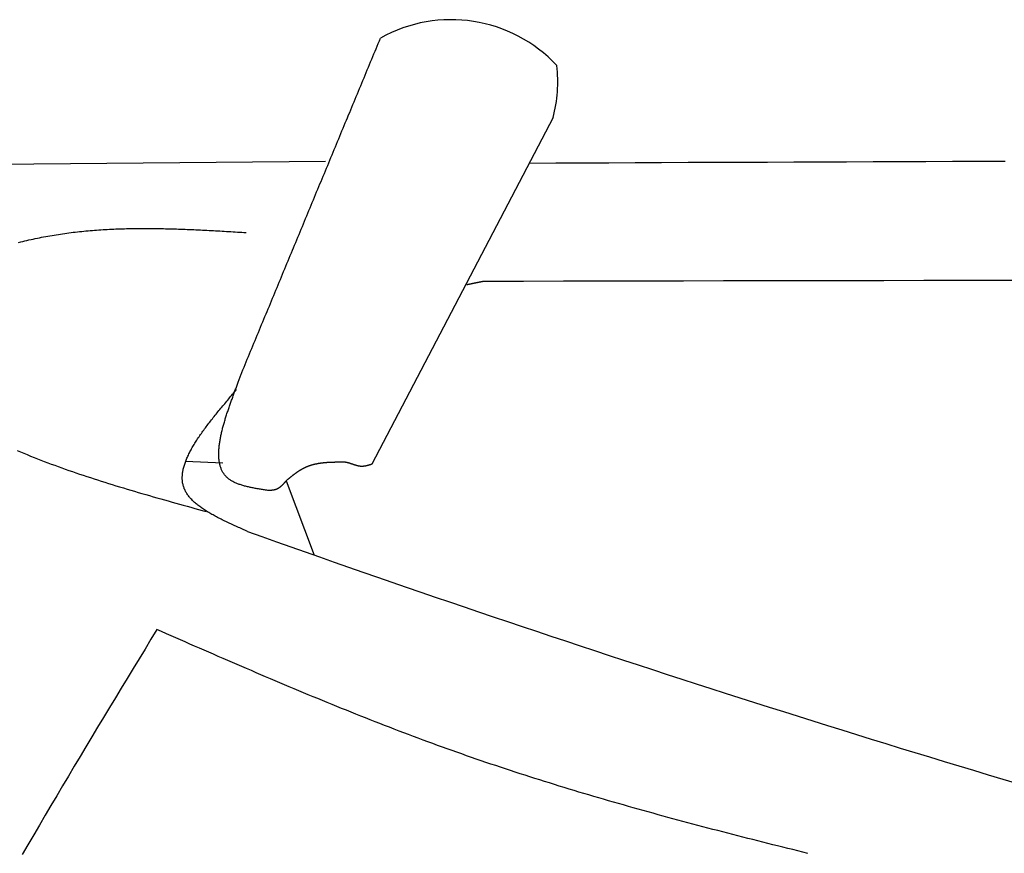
# Model space of a CAD drawing. Extents: x 715 to 7297, y 267 to 3409.
# Tile 17 of 67: x 2523 to 2921, y 2424 to 2760. Entities that reach past the tile are written whole.
import ezdxf

# ---------------------------------------------------------------- set-up
doc = ezdxf.new("R2010")
doc.units = 0
doc.layers.add('CAR', color=10, linetype='CONTINUOUS')

msp = doc.modelspace()

# ---------------------------------------------------------------- linework, layer by layer
at = {"layer": 'CAR'}
for p, q in [((2738.694, 2720.776), (2665.535, 2580.8)), ((2646.745, 2703.049), (2438.519, 2701.078)), ((2605.335, 2581.215), (2590.314, 2581.919)), ((2630.842, 2574.056), (2642.255, 2544.103))]:
    msp.add_line(p, q, dxfattribs=at)
for points in [[(2612.55, 2616.81, 0), (2612.99, 2617.88, 0), (2613.44, 2618.95, 0), (2613.88, 2620.02, 0), (2614.32, 2621.09, 0), (2614.77, 2622.16, 0), (2615.21, 2623.24, 0), (2615.66, 2624.31, 0), (2616.1, 2625.38, 0), (2616.55, 2626.45, 0), (2616.99, 2627.52, 0), (2617.43, 2628.59, 0), (2617.88, 2629.66, 0), (2618.32, 2630.74, 0), (2618.77, 2631.81, 0), (2619.21, 2632.88, 0), (2619.66, 2633.95, 0), (2620.1, 2635.02, 0), (2620.54, 2636.09, 0), (2620.99, 2637.16, 0), (2621.43, 2638.23, 0), (2621.88, 2639.31, 0), (2622.32, 2640.38, 0), (2622.77, 2641.45, 0), (2623.21, 2642.52, 0), (2623.65, 2643.59, 0), (2624.1, 2644.66, 0), (2624.54, 2645.73, 0), (2624.99, 2646.8, 0), (2625.43, 2647.88, 0), (2625.88, 2648.95, 0), (2626.32, 2650.02, 0), (2626.76, 2651.09, 0), (2627.21, 2652.16, 0), (2627.65, 2653.23, 0), (2628.1, 2654.3, 0), (2628.54, 2655.37, 0), (2628.99, 2656.45, 0), (2629.43, 2657.52, 0), (2629.87, 2658.59, 0), (2630.32, 2659.66, 0), (2630.76, 2660.73, 0), (2631.21, 2661.8, 0), (2631.65, 2662.87, 0), (2632.1, 2663.95, 0), (2632.54, 2665.02, 0), (2632.98, 2666.09, 0), (2633.43, 2667.16, 0), (2633.87, 2668.23, 0), (2634.32, 2669.3, 0), (2634.76, 2670.37, 0), (2635.21, 2671.44, 0), (2635.65, 2672.52, 0), (2636.09, 2673.59, 0), (2636.54, 2674.66, 0), (2636.98, 2675.73, 0), (2637.43, 2676.8, 0), (2637.87, 2677.87, 0), (2638.32, 2678.94, 0), (2638.76, 2680.01, 0), (2639.2, 2681.09, 0), (2639.65, 2682.16, 0), (2640.09, 2683.23, 0), (2640.54, 2684.3, 0), (2640.98, 2685.37, 0), (2641.43, 2686.44, 0), (2641.87, 2687.51, 0), (2642.31, 2688.59, 0), (2642.76, 2689.66, 0), (2643.2, 2690.73, 0), (2643.65, 2691.8, 0), (2644.09, 2692.87, 0), (2644.54, 2693.94, 0), (2644.98, 2695.01, 0), (2645.42, 2696.08, 0), (2645.87, 2697.16, 0), (2646.31, 2698.23, 0), (2646.76, 2699.3, 0), (2647.2, 2700.37, 0), (2647.65, 2701.44, 0), (2648.09, 2702.51, 0), (2648.53, 2703.58, 0), (2648.98, 2704.65, 0), (2649.42, 2705.73, 0), (2649.87, 2706.8, 0), (2650.31, 2707.87, 0), (2650.76, 2708.94, 0), (2651.2, 2710.01, 0), (2651.64, 2711.08, 0), (2652.09, 2712.15, 0), (2652.53, 2713.23, 0), (2652.98, 2714.3, 0), (2653.42, 2715.37, 0), (2653.87, 2716.44, 0), (2654.31, 2717.51, 0), (2654.75, 2718.58, 0), (2655.2, 2719.65, 0), (2655.64, 2720.72, 0), (2656.09, 2721.8, 0), (2656.53, 2722.87, 0), (2656.98, 2723.94, 0), (2657.42, 2725.01, 0), (2657.86, 2726.08, 0), (2658.31, 2727.15, 0), (2658.75, 2728.22, 0), (2659.2, 2729.29, 0), (2659.64, 2730.37, 0), (2660.09, 2731.44, 0), (2660.53, 2732.51, 0), (2660.97, 2733.58, 0), (2661.42, 2734.65, 0), (2661.86, 2735.72, 0), (2662.31, 2736.79, 0), (2662.75, 2737.87, 0), (2663.2, 2738.94, 0), (2663.64, 2740.01, 0), (2664.09, 2741.08, 0), (2664.53, 2742.15, 0), (2664.97, 2743.22, 0), (2665.42, 2744.29, 0), (2665.86, 2745.36, 0), (2666.31, 2746.44, 0), (2666.75, 2747.51, 0), (2667.2, 2748.58, 0), (2667.64, 2749.65, 0), (2668.08, 2750.72, 0), (2668.53, 2751.79, 0), (2668.97, 2752.86, 0)], [(2729.1, 2702.41, 0), (2739.77, 2702.46, 0), (2750.44, 2702.51, 0), (2761.1, 2702.55, 0), (2771.77, 2702.6, 0), (2782.44, 2702.64, 0), (2793.11, 2702.69, 0), (2803.78, 2702.73, 0), (2814.45, 2702.78, 0), (2825.12, 2702.82, 0), (2835.79, 2702.87, 0), (2846.46, 2702.91, 0), (2857.13, 2702.95, 0), (2867.8, 2703, 0), (2878.47, 2703.04, 0), (2889.14, 2703.08, 0), (2899.81, 2703.12, 0), (2910.48, 2703.17, 0), (2921.15, 2703.21, 0)], [(2522.88, 2670.33, 0), (2523.72, 2670.54, 0), (2524.56, 2670.74, 0), (2525.4, 2670.94, 0), (2526.24, 2671.14, 0), (2527.08, 2671.33, 0), (2527.93, 2671.52, 0), (2528.77, 2671.71, 0), (2529.61, 2671.89, 0), (2530.46, 2672.07, 0), (2531.3, 2672.24, 0), (2532.15, 2672.41, 0), (2533, 2672.57, 0), (2533.84, 2672.73, 0), (2534.69, 2672.89, 0), (2535.54, 2673.04, 0), (2536.39, 2673.19, 0), (2537.24, 2673.33, 0), (2538.09, 2673.47, 0), (2538.94, 2673.61, 0), (2539.8, 2673.74, 0), (2540.65, 2673.86, 0), (2541.5, 2673.98, 0), (2542.36, 2674.1, 0), (2543.21, 2674.21, 0), (2544.07, 2674.32, 0), (2544.92, 2674.43, 0), (2545.78, 2674.53, 0), (2546.64, 2674.63, 0), (2547.49, 2674.72, 0), (2548.35, 2674.81, 0), (2549.21, 2674.9, 0), (2550.07, 2674.98, 0), (2550.93, 2675.06, 0), (2551.79, 2675.14, 0), (2552.65, 2675.21, 0), (2553.52, 2675.28, 0), (2554.38, 2675.34, 0), (2555.24, 2675.4, 0), (2556.1, 2675.46, 0), (2556.97, 2675.51, 0), (2557.83, 2675.57, 0), (2558.7, 2675.62, 0), (2559.56, 2675.66, 0), (2560.43, 2675.7, 0), (2561.3, 2675.74, 0), (2562.16, 2675.78, 0), (2563.03, 2675.81, 0), (2563.9, 2675.84, 0), (2564.77, 2675.87, 0), (2565.63, 2675.89, 0), (2566.5, 2675.92, 0), (2567.37, 2675.94, 0), (2568.24, 2675.95, 0), (2569.11, 2675.97, 0), (2569.98, 2675.98, 0), (2570.85, 2675.99, 0), (2571.73, 2675.99, 0), (2572.6, 2676, 0), (2573.47, 2676, 0), (2574.34, 2676, 0), (2575.22, 2676, 0), (2576.09, 2675.99, 0), (2576.96, 2675.98, 0), (2577.84, 2675.97, 0), (2578.71, 2675.96, 0), (2579.59, 2675.95, 0), (2580.46, 2675.93, 0), (2581.34, 2675.92, 0), (2582.21, 2675.9, 0), (2583.09, 2675.88, 0), (2583.96, 2675.85, 0), (2584.84, 2675.83, 0), (2585.72, 2675.8, 0), (2586.59, 2675.78, 0), (2587.47, 2675.75, 0), (2588.35, 2675.72, 0), (2589.22, 2675.68, 0), (2590.1, 2675.65, 0), (2590.98, 2675.62, 0), (2591.86, 2675.58, 0), (2592.74, 2675.54, 0), (2593.62, 2675.5, 0), (2594.49, 2675.46, 0), (2595.37, 2675.42, 0), (2596.25, 2675.38, 0), (2597.13, 2675.34, 0), (2598.01, 2675.29, 0), (2598.89, 2675.25, 0), (2599.77, 2675.2, 0), (2600.65, 2675.15, 0), (2601.53, 2675.11, 0), (2602.41, 2675.06, 0), (2603.29, 2675.01, 0), (2604.17, 2674.96, 0), (2605.05, 2674.91, 0), (2605.93, 2674.86, 0), (2606.81, 2674.81, 0), (2607.69, 2674.75, 0), (2608.57, 2674.7, 0), (2609.45, 2674.65, 0), (2610.33, 2674.6, 0), (2611.21, 2674.54, 0), (2612.1, 2674.49, 0), (2612.98, 2674.44, 0), (2613.86, 2674.38, 0), (2614.74, 2674.33, 0)], [(2710.47, 2654.59, 0), (2710.41, 2654.58, 0), (2710.36, 2654.57, 0), (2710.31, 2654.56, 0), (2710.26, 2654.55, 0), (2710.21, 2654.54, 0), (2710.15, 2654.53, 0), (2710.1, 2654.52, 0), (2710.05, 2654.5, 0), (2710, 2654.49, 0), (2709.95, 2654.48, 0), (2709.89, 2654.47, 0), (2709.84, 2654.46, 0), (2709.79, 2654.45, 0), (2709.74, 2654.44, 0), (2709.69, 2654.43, 0), (2709.63, 2654.42, 0), (2709.58, 2654.41, 0), (2709.53, 2654.4, 0), (2709.48, 2654.39, 0), (2709.43, 2654.38, 0), (2709.37, 2654.36, 0), (2709.32, 2654.35, 0), (2709.27, 2654.34, 0), (2709.22, 2654.33, 0), (2709.17, 2654.32, 0), (2709.11, 2654.31, 0), (2709.06, 2654.3, 0), (2709.01, 2654.29, 0), (2708.96, 2654.28, 0), (2708.91, 2654.27, 0), (2708.86, 2654.26, 0), (2708.8, 2654.25, 0), (2708.75, 2654.24, 0), (2708.7, 2654.22, 0), (2708.65, 2654.21, 0), (2708.6, 2654.2, 0), (2708.54, 2654.19, 0), (2708.49, 2654.18, 0), (2708.44, 2654.17, 0), (2708.39, 2654.16, 0), (2708.34, 2654.15, 0), (2708.28, 2654.14, 0), (2708.23, 2654.13, 0), (2708.18, 2654.12, 0), (2708.13, 2654.11, 0), (2708.08, 2654.1, 0), (2708.02, 2654.08, 0), (2707.97, 2654.07, 0), (2707.92, 2654.06, 0), (2707.87, 2654.05, 0), (2707.82, 2654.04, 0), (2707.76, 2654.03, 0), (2707.71, 2654.02, 0), (2707.66, 2654.01, 0), (2707.61, 2654, 0), (2707.56, 2653.99, 0), (2707.5, 2653.98, 0), (2707.45, 2653.97, 0), (2707.4, 2653.95, 0), (2707.35, 2653.94, 0), (2707.3, 2653.93, 0), (2707.24, 2653.92, 0), (2707.19, 2653.91, 0), (2707.14, 2653.9, 0), (2707.09, 2653.89, 0), (2707.04, 2653.88, 0), (2706.98, 2653.87, 0), (2706.93, 2653.86, 0), (2706.88, 2653.85, 0), (2706.83, 2653.84, 0), (2706.78, 2653.83, 0), (2706.72, 2653.81, 0), (2706.67, 2653.8, 0), (2706.62, 2653.79, 0), (2706.57, 2653.78, 0), (2706.52, 2653.77, 0), (2706.46, 2653.76, 0), (2706.41, 2653.75, 0), (2706.36, 2653.74, 0), (2706.31, 2653.73, 0), (2706.26, 2653.72, 0), (2706.2, 2653.71, 0), (2706.15, 2653.7, 0), (2706.1, 2653.68, 0), (2706.05, 2653.67, 0), (2706, 2653.66, 0), (2705.94, 2653.65, 0), (2705.89, 2653.64, 0), (2705.84, 2653.63, 0), (2705.79, 2653.62, 0), (2705.74, 2653.61, 0), (2705.68, 2653.6, 0), (2705.63, 2653.59, 0), (2705.58, 2653.58, 0), (2705.53, 2653.57, 0), (2705.48, 2653.55, 0), (2705.43, 2653.54, 0), (2705.37, 2653.53, 0), (2705.32, 2653.52, 0), (2705.27, 2653.51, 0), (2705.22, 2653.5, 0), (2705.17, 2653.49, 0), (2705.11, 2653.48, 0), (2705.06, 2653.47, 0), (2705.01, 2653.46, 0), (2704.96, 2653.45, 0), (2704.91, 2653.43, 0), (2704.85, 2653.42, 0), (2704.8, 2653.41, 0), (2704.75, 2653.4, 0), (2704.7, 2653.39, 0), (2704.65, 2653.38, 0), (2704.59, 2653.37, 0), (2704.54, 2653.36, 0), (2704.49, 2653.35, 0), (2704.44, 2653.34, 0), (2704.39, 2653.33, 0), (2704.33, 2653.32, 0), (2704.28, 2653.3, 0), (2704.23, 2653.29, 0), (2704.18, 2653.28, 0), (2704.13, 2653.27, 0), (2704.07, 2653.26, 0), (2704.02, 2653.25, 0), (2703.97, 2653.24, 0), (2703.92, 2653.23, 0), (2703.87, 2653.22, 0)], [(2936.83, 2654.97, 0), (2920.66, 2654.96, 0), (2904.49, 2654.94, 0), (2888.32, 2654.92, 0), (2872.15, 2654.89, 0), (2855.99, 2654.87, 0), (2839.82, 2654.84, 0), (2823.65, 2654.81, 0), (2807.48, 2654.78, 0), (2791.31, 2654.75, 0), (2775.14, 2654.72, 0), (2758.97, 2654.69, 0), (2742.8, 2654.66, 0), (2726.64, 2654.62, 0), (2710.47, 2654.59, 0)], [(2623.86, 2570.16, 0), (2623.44, 2570.23, 0), (2623.02, 2570.29, 0), (2622.59, 2570.36, 0), (2622.17, 2570.42, 0), (2621.75, 2570.49, 0), (2621.33, 2570.55, 0), (2620.91, 2570.62, 0), (2620.49, 2570.69, 0), (2620.08, 2570.75, 0), (2619.66, 2570.82, 0), (2619.25, 2570.89, 0), (2618.84, 2570.97, 0), (2618.43, 2571.04, 0), (2618.02, 2571.12, 0), (2617.62, 2571.19, 0), (2617.21, 2571.27, 0), (2616.82, 2571.35, 0), (2616.42, 2571.44, 0), (2616.03, 2571.52, 0), (2615.64, 2571.61, 0), (2615.25, 2571.7, 0), (2614.87, 2571.8, 0), (2614.49, 2571.89, 0), (2614.12, 2571.99, 0), (2613.75, 2572.09, 0), (2613.39, 2572.2, 0), (2613.03, 2572.31, 0), (2612.67, 2572.42, 0), (2612.32, 2572.54, 0), (2611.97, 2572.66, 0), (2611.63, 2572.78, 0), (2611.3, 2572.91, 0), (2610.97, 2573.04, 0), (2610.65, 2573.18, 0), (2610.33, 2573.32, 0), (2610.02, 2573.46, 0), (2609.72, 2573.61, 0), (2609.42, 2573.77, 0), (2609.13, 2573.93, 0), (2608.85, 2574.09, 0), (2608.57, 2574.26, 0), (2608.3, 2574.44, 0), (2608.04, 2574.62, 0), (2607.79, 2574.8, 0), (2607.54, 2575, 0), (2607.3, 2575.19, 0), (2607.07, 2575.4, 0), (2606.85, 2575.61, 0), (2606.64, 2575.82, 0), (2606.43, 2576.04, 0), (2606.24, 2576.27, 0), (2606.05, 2576.5, 0), (2605.87, 2576.74, 0), (2605.7, 2576.99, 0), (2605.53, 2577.24, 0), (2605.37, 2577.49, 0), (2605.23, 2577.75, 0), (2605.08, 2578.02, 0), (2604.95, 2578.29, 0), (2604.82, 2578.57, 0), (2604.7, 2578.85, 0), (2604.59, 2579.13, 0), (2604.48, 2579.42, 0), (2604.39, 2579.72, 0), (2604.29, 2580.02, 0), (2604.21, 2580.33, 0), (2604.13, 2580.63, 0), (2604.06, 2580.95, 0), (2603.99, 2581.27, 0), (2603.94, 2581.59, 0), (2603.88, 2581.92, 0), (2603.84, 2582.25, 0), (2603.8, 2582.58, 0), (2603.76, 2582.92, 0), (2603.73, 2583.26, 0), (2603.71, 2583.61, 0), (2603.7, 2583.96, 0), (2603.68, 2584.31, 0), (2603.68, 2584.67, 0), (2603.68, 2585.03, 0), (2603.68, 2585.39, 0), (2603.69, 2585.76, 0), (2603.71, 2586.13, 0), (2603.73, 2586.5, 0), (2603.75, 2586.88, 0), (2603.78, 2587.26, 0), (2603.82, 2587.64, 0), (2603.86, 2588.02, 0), (2603.9, 2588.41, 0), (2603.95, 2588.8, 0), (2604, 2589.19, 0), (2604.06, 2589.58, 0), (2604.12, 2589.98, 0), (2604.19, 2590.38, 0), (2604.26, 2590.78, 0), (2604.33, 2591.18, 0), (2604.41, 2591.59, 0), (2604.49, 2591.99, 0), (2604.57, 2592.4, 0), (2604.66, 2592.81, 0), (2604.75, 2593.22, 0), (2604.85, 2593.63, 0), (2604.94, 2594.05, 0), (2605.04, 2594.46, 0), (2605.15, 2594.88, 0), (2605.25, 2595.3, 0), (2605.36, 2595.72, 0), (2605.48, 2596.14, 0), (2605.59, 2596.56, 0), (2605.71, 2596.98, 0), (2605.83, 2597.4, 0), (2605.95, 2597.82, 0), (2606.07, 2598.25, 0), (2606.2, 2598.67, 0), (2606.33, 2599.1, 0), (2606.46, 2599.52, 0), (2606.59, 2599.94, 0), (2606.73, 2600.37, 0), (2606.86, 2600.79, 0), (2607, 2601.22, 0), (2607.14, 2601.64, 0), (2607.28, 2602.07, 0), (2607.42, 2602.49, 0), (2607.56, 2602.91, 0), (2607.71, 2603.34, 0), (2607.85, 2603.76, 0), (2608, 2604.18, 0), (2608.14, 2604.6, 0), (2608.29, 2605.02, 0), (2608.44, 2605.44, 0), (2608.59, 2605.86, 0), (2608.73, 2606.28, 0), (2608.88, 2606.69, 0), (2609.03, 2607.11, 0), (2609.18, 2607.52, 0), (2609.33, 2607.93, 0), (2609.48, 2608.34, 0), (2609.63, 2608.75, 0), (2609.78, 2609.16, 0), (2609.93, 2609.56, 0), (2610.07, 2609.97, 0), (2610.22, 2610.37, 0), (2610.37, 2610.77, 0), (2610.51, 2611.17, 0), (2610.66, 2611.56, 0), (2610.8, 2611.95, 0), (2610.95, 2612.34, 0), (2611.09, 2612.73, 0), (2611.23, 2613.12, 0), (2611.37, 2613.5, 0), (2611.51, 2613.88, 0), (2611.64, 2614.26, 0), (2611.78, 2614.63, 0), (2611.91, 2615, 0), (2612.04, 2615.37, 0), (2612.17, 2615.73, 0), (2612.3, 2616.1, 0), (2612.42, 2616.45, 0), (2612.55, 2616.81, 0)], [(2615.31, 2553.65, 0), (2614.79, 2553.88, 0), (2614.27, 2554.11, 0), (2613.75, 2554.34, 0), (2613.23, 2554.57, 0), (2612.71, 2554.81, 0), (2612.19, 2555.04, 0), (2611.67, 2555.27, 0), (2611.15, 2555.5, 0), (2610.64, 2555.73, 0), (2610.12, 2555.97, 0), (2609.61, 2556.2, 0), (2609.1, 2556.43, 0), (2608.59, 2556.67, 0), (2608.09, 2556.9, 0), (2607.59, 2557.14, 0), (2607.09, 2557.38, 0), (2606.59, 2557.62, 0), (2606.1, 2557.85, 0), (2605.61, 2558.09, 0), (2605.12, 2558.33, 0), (2604.63, 2558.57, 0), (2604.16, 2558.82, 0), (2603.68, 2559.06, 0), (2603.21, 2559.3, 0), (2602.74, 2559.55, 0), (2602.28, 2559.79, 0), (2601.82, 2560.04, 0), (2601.37, 2560.29, 0), (2600.92, 2560.54, 0), (2600.48, 2560.79, 0), (2600.04, 2561.05, 0), (2599.61, 2561.3, 0), (2599.19, 2561.56, 0), (2598.77, 2561.82, 0), (2598.35, 2562.08, 0), (2597.95, 2562.34, 0), (2597.55, 2562.6, 0), (2597.16, 2562.86, 0), (2596.77, 2563.13, 0), (2596.39, 2563.4, 0), (2596.02, 2563.67, 0), (2595.66, 2563.94, 0), (2595.3, 2564.22, 0), (2594.95, 2564.49, 0), (2594.61, 2564.77, 0), (2594.28, 2565.05, 0), (2593.95, 2565.33, 0), (2593.64, 2565.62, 0), (2593.33, 2565.91, 0), (2593.04, 2566.2, 0), (2592.75, 2566.49, 0), (2592.47, 2566.78, 0), (2592.2, 2567.08, 0), (2591.94, 2567.38, 0), (2591.69, 2567.68, 0), (2591.45, 2567.99, 0), (2591.22, 2568.29, 0), (2591, 2568.6, 0), (2590.8, 2568.92, 0), (2590.6, 2569.23, 0), (2590.41, 2569.55, 0), (2590.24, 2569.87, 0), (2590.08, 2570.2, 0), (2589.92, 2570.53, 0), (2589.78, 2570.86, 0), (2589.65, 2571.19, 0), (2589.54, 2571.53, 0), (2589.43, 2571.87, 0), (2589.33, 2572.21, 0), (2589.25, 2572.55, 0), (2589.18, 2572.9, 0), (2589.11, 2573.25, 0), (2589.06, 2573.61, 0), (2589.02, 2573.96, 0), (2588.99, 2574.32, 0), (2588.97, 2574.68, 0), (2588.96, 2575.05, 0), (2588.96, 2575.42, 0), (2588.97, 2575.79, 0), (2588.98, 2576.16, 0), (2589.01, 2576.53, 0), (2589.05, 2576.91, 0), (2589.1, 2577.29, 0), (2589.15, 2577.67, 0), (2589.22, 2578.06, 0), (2589.3, 2578.44, 0), (2589.38, 2578.83, 0), (2589.47, 2579.22, 0), (2589.57, 2579.62, 0), (2589.68, 2580.01, 0), (2589.8, 2580.41, 0), (2589.93, 2580.81, 0), (2590.06, 2581.22, 0), (2590.2, 2581.62, 0), (2590.35, 2582.03, 0), (2590.51, 2582.44, 0), (2590.68, 2582.85, 0), (2590.85, 2583.26, 0), (2591.03, 2583.67, 0), (2591.22, 2584.09, 0), (2591.42, 2584.51, 0), (2591.62, 2584.93, 0), (2591.83, 2585.35, 0), (2592.05, 2585.78, 0), (2592.27, 2586.2, 0), (2592.5, 2586.63, 0), (2592.74, 2587.06, 0), (2592.98, 2587.49, 0), (2593.23, 2587.92, 0), (2593.48, 2588.36, 0), (2593.74, 2588.79, 0), (2594.01, 2589.23, 0), (2594.28, 2589.67, 0), (2594.56, 2590.11, 0), (2594.84, 2590.55, 0), (2595.13, 2590.99, 0), (2595.43, 2591.44, 0), (2595.73, 2591.88, 0), (2596.03, 2592.33, 0), (2596.34, 2592.78, 0), (2596.65, 2593.23, 0), (2596.97, 2593.68, 0), (2597.3, 2594.13, 0), (2597.62, 2594.58, 0), (2597.95, 2595.04, 0), (2598.29, 2595.49, 0), (2598.63, 2595.95, 0), (2598.97, 2596.4, 0), (2599.32, 2596.86, 0), (2599.67, 2597.32, 0), (2600.03, 2597.78, 0), (2600.39, 2598.24, 0), (2600.75, 2598.7, 0), (2601.11, 2599.17, 0), (2601.48, 2599.63, 0), (2601.85, 2600.09, 0), (2602.22, 2600.56, 0), (2602.6, 2601.03, 0), (2602.98, 2601.49, 0), (2603.36, 2601.96, 0), (2603.74, 2602.43, 0), (2604.13, 2602.89, 0), (2604.52, 2603.36, 0), (2604.91, 2603.83, 0), (2605.3, 2604.3, 0), (2605.69, 2604.77, 0), (2606.09, 2605.24, 0), (2606.48, 2605.71, 0), (2606.88, 2606.19, 0), (2607.28, 2606.66, 0), (2607.68, 2607.13, 0), (2608.08, 2607.6, 0), (2608.48, 2608.07, 0), (2608.88, 2608.55, 0), (2609.29, 2609.02, 0), (2609.69, 2609.49, 0), (2610.1, 2609.97, 0), (2610.5, 2610.44, 0), (2610.9, 2610.91, 0)], [(2522.31, 2586.38, 0), (2523.65, 2585.8, 0), (2525.01, 2585.23, 0), (2526.37, 2584.67, 0), (2527.73, 2584.11, 0), (2529.11, 2583.56, 0), (2530.49, 2583.01, 0), (2531.87, 2582.47, 0), (2533.26, 2581.93, 0), (2534.66, 2581.4, 0), (2536.07, 2580.87, 0), (2537.48, 2580.35, 0), (2538.89, 2579.83, 0), (2540.31, 2579.32, 0), (2541.74, 2578.81, 0), (2543.17, 2578.31, 0), (2544.61, 2577.81, 0), (2546.05, 2577.32, 0), (2547.5, 2576.82, 0), (2548.95, 2576.34, 0), (2550.4, 2575.85, 0), (2551.86, 2575.37, 0), (2553.33, 2574.9, 0), (2554.8, 2574.43, 0), (2556.27, 2573.96, 0), (2557.74, 2573.49, 0), (2559.22, 2573.03, 0), (2560.71, 2572.57, 0), (2562.19, 2572.11, 0), (2563.68, 2571.66, 0), (2565.18, 2571.2, 0), (2566.67, 2570.76, 0), (2568.17, 2570.31, 0), (2569.67, 2569.86, 0), (2571.18, 2569.42, 0), (2572.68, 2568.98, 0), (2574.19, 2568.54, 0), (2575.7, 2568.11, 0), (2577.22, 2567.67, 0), (2578.73, 2567.24, 0), (2580.25, 2566.81, 0), (2581.77, 2566.38, 0), (2583.29, 2565.95, 0), (2584.81, 2565.52, 0), (2586.33, 2565.1, 0), (2587.86, 2564.67, 0), (2589.38, 2564.25, 0), (2590.91, 2563.82, 0), (2592.43, 2563.4, 0), (2593.96, 2562.97, 0), (2595.49, 2562.55, 0), (2597.02, 2562.13, 0), (2598.54, 2561.71, 0)], [(2653.37, 2581.6, 0), (2653.21, 2581.59, 0), (2653.05, 2581.59, 0), (2652.89, 2581.59, 0), (2652.73, 2581.59, 0), (2652.58, 2581.59, 0), (2652.42, 2581.59, 0), (2652.26, 2581.58, 0), (2652.1, 2581.58, 0), (2651.94, 2581.58, 0), (2651.78, 2581.58, 0), (2651.62, 2581.58, 0), (2651.46, 2581.57, 0), (2651.3, 2581.57, 0), (2651.14, 2581.57, 0), (2650.98, 2581.57, 0), (2650.82, 2581.56, 0), (2650.66, 2581.56, 0), (2650.5, 2581.56, 0), (2650.34, 2581.55, 0), (2650.19, 2581.55, 0), (2650.03, 2581.54, 0), (2649.87, 2581.54, 0), (2649.71, 2581.54, 0), (2649.55, 2581.53, 0), (2649.39, 2581.53, 0), (2649.23, 2581.52, 0), (2649.08, 2581.51, 0), (2648.92, 2581.51, 0), (2648.76, 2581.5, 0), (2648.6, 2581.49, 0), (2648.45, 2581.49, 0), (2648.29, 2581.48, 0), (2648.13, 2581.47, 0), (2647.98, 2581.46, 0), (2647.82, 2581.45, 0), (2647.66, 2581.44, 0), (2647.51, 2581.43, 0), (2647.35, 2581.42, 0), (2647.19, 2581.41, 0), (2647.04, 2581.4, 0), (2646.88, 2581.39, 0), (2646.73, 2581.37, 0), (2646.57, 2581.36, 0), (2646.42, 2581.35, 0), (2646.26, 2581.33, 0), (2646.11, 2581.32, 0), (2645.95, 2581.3, 0), (2645.8, 2581.29, 0), (2645.64, 2581.27, 0), (2645.49, 2581.25, 0), (2645.34, 2581.24, 0), (2645.19, 2581.22, 0), (2645.03, 2581.2, 0), (2644.88, 2581.18, 0), (2644.73, 2581.16, 0), (2644.58, 2581.14, 0), (2644.42, 2581.11, 0), (2644.27, 2581.09, 0), (2644.12, 2581.07, 0), (2643.97, 2581.04, 0), (2643.82, 2581.02, 0), (2643.67, 2580.99, 0), (2643.52, 2580.97, 0), (2643.37, 2580.94, 0), (2643.22, 2580.91, 0), (2643.07, 2580.88, 0), (2642.92, 2580.85, 0), (2642.78, 2580.82, 0), (2642.63, 2580.79, 0), (2642.48, 2580.76, 0), (2642.33, 2580.72, 0), (2642.19, 2580.69, 0), (2642.04, 2580.65, 0), (2641.89, 2580.62, 0), (2641.75, 2580.58, 0), (2641.6, 2580.54, 0), (2641.46, 2580.5, 0), (2641.31, 2580.46, 0), (2641.17, 2580.42, 0), (2641.03, 2580.38, 0), (2640.88, 2580.33, 0), (2640.74, 2580.29, 0), (2640.6, 2580.25, 0), (2640.45, 2580.2, 0), (2640.31, 2580.15, 0), (2640.17, 2580.1, 0), (2640.03, 2580.05, 0), (2639.89, 2580, 0), (2639.75, 2579.95, 0), (2639.61, 2579.9, 0), (2639.47, 2579.84, 0), (2639.33, 2579.79, 0), (2639.19, 2579.73, 0), (2639.06, 2579.67, 0), (2638.92, 2579.61, 0), (2638.78, 2579.55, 0), (2638.65, 2579.49, 0), (2638.51, 2579.43, 0), (2638.38, 2579.37, 0), (2638.24, 2579.3, 0), (2638.11, 2579.24, 0), (2637.97, 2579.17, 0), (2637.84, 2579.1, 0), (2637.71, 2579.03, 0), (2637.57, 2578.96, 0), (2637.44, 2578.89, 0), (2637.31, 2578.81, 0), (2637.18, 2578.74, 0), (2637.05, 2578.66, 0), (2636.92, 2578.59, 0), (2636.79, 2578.51, 0), (2636.66, 2578.43, 0), (2636.53, 2578.35, 0), (2636.4, 2578.28, 0), (2636.27, 2578.19, 0), (2636.14, 2578.11, 0), (2636.01, 2578.03, 0), (2635.89, 2577.95, 0), (2635.76, 2577.86, 0), (2635.63, 2577.78, 0), (2635.51, 2577.69, 0), (2635.38, 2577.61, 0), (2635.25, 2577.52, 0), (2635.13, 2577.43, 0), (2635, 2577.34, 0), (2634.88, 2577.25, 0), (2634.75, 2577.16, 0), (2634.63, 2577.07, 0), (2634.5, 2576.98, 0), (2634.38, 2576.89, 0), (2634.25, 2576.8, 0), (2634.13, 2576.7, 0), (2634.01, 2576.61, 0), (2633.88, 2576.52, 0), (2633.76, 2576.42, 0), (2633.64, 2576.33, 0), (2633.51, 2576.23, 0), (2633.39, 2576.14, 0), (2633.27, 2576.04, 0), (2633.15, 2575.94, 0), (2633.03, 2575.85, 0), (2632.9, 2575.75, 0), (2632.78, 2575.65, 0), (2632.66, 2575.55, 0), (2632.54, 2575.45, 0), (2632.42, 2575.36, 0), (2632.29, 2575.26, 0), (2632.17, 2575.16, 0), (2632.05, 2575.06, 0), (2631.93, 2574.96, 0), (2631.81, 2574.86, 0), (2631.69, 2574.76, 0), (2631.57, 2574.66, 0), (2631.45, 2574.56, 0), (2631.33, 2574.46, 0), (2631.2, 2574.36, 0), (2631.08, 2574.26, 0), (2630.96, 2574.16, 0), (2630.84, 2574.06, 0)], [(2665.53, 2580.8, 0), (2665.46, 2580.77, 0), (2665.38, 2580.75, 0), (2665.3, 2580.72, 0), (2665.23, 2580.7, 0), (2665.15, 2580.67, 0), (2665.07, 2580.65, 0), (2665, 2580.62, 0), (2664.92, 2580.6, 0), (2664.84, 2580.57, 0), (2664.77, 2580.55, 0), (2664.69, 2580.53, 0), (2664.61, 2580.5, 0), (2664.54, 2580.48, 0), (2664.46, 2580.45, 0), (2664.38, 2580.43, 0), (2664.31, 2580.41, 0), (2664.23, 2580.39, 0), (2664.15, 2580.36, 0), (2664.08, 2580.34, 0), (2664, 2580.32, 0), (2663.92, 2580.3, 0), (2663.85, 2580.28, 0), (2663.77, 2580.26, 0), (2663.69, 2580.24, 0), (2663.62, 2580.22, 0), (2663.54, 2580.2, 0), (2663.46, 2580.18, 0), (2663.39, 2580.16, 0), (2663.31, 2580.14, 0), (2663.23, 2580.12, 0), (2663.16, 2580.11, 0), (2663.08, 2580.09, 0), (2663, 2580.07, 0), (2662.93, 2580.06, 0), (2662.85, 2580.04, 0), (2662.77, 2580.03, 0), (2662.7, 2580.02, 0), (2662.62, 2580, 0), (2662.54, 2579.99, 0), (2662.47, 2579.98, 0), (2662.39, 2579.97, 0), (2662.32, 2579.96, 0), (2662.24, 2579.95, 0), (2662.16, 2579.94, 0), (2662.09, 2579.93, 0), (2662.01, 2579.93, 0), (2661.93, 2579.92, 0), (2661.86, 2579.92, 0), (2661.78, 2579.91, 0), (2661.7, 2579.91, 0), (2661.63, 2579.91, 0), (2661.55, 2579.91, 0), (2661.47, 2579.9, 0), (2661.4, 2579.9, 0), (2661.32, 2579.91, 0), (2661.25, 2579.91, 0), (2661.17, 2579.91, 0), (2661.09, 2579.92, 0), (2661.02, 2579.92, 0), (2660.94, 2579.93, 0), (2660.87, 2579.93, 0), (2660.79, 2579.94, 0), (2660.71, 2579.95, 0), (2660.64, 2579.96, 0), (2660.56, 2579.97, 0), (2660.48, 2579.98, 0), (2660.41, 2579.99, 0), (2660.33, 2580.01, 0), (2660.26, 2580.02, 0), (2660.18, 2580.04, 0), (2660.1, 2580.05, 0), (2660.03, 2580.07, 0), (2659.95, 2580.08, 0), (2659.88, 2580.1, 0), (2659.8, 2580.12, 0), (2659.72, 2580.14, 0), (2659.65, 2580.15, 0), (2659.57, 2580.17, 0), (2659.5, 2580.19, 0), (2659.42, 2580.21, 0), (2659.34, 2580.24, 0), (2659.27, 2580.26, 0), (2659.19, 2580.28, 0), (2659.12, 2580.3, 0), (2659.04, 2580.32, 0), (2658.96, 2580.35, 0), (2658.89, 2580.37, 0), (2658.81, 2580.4, 0), (2658.74, 2580.42, 0), (2658.66, 2580.44, 0), (2658.58, 2580.47, 0), (2658.51, 2580.49, 0), (2658.43, 2580.52, 0), (2658.36, 2580.54, 0), (2658.28, 2580.57, 0), (2658.2, 2580.6, 0), (2658.13, 2580.62, 0), (2658.05, 2580.65, 0), (2657.98, 2580.67, 0), (2657.9, 2580.7, 0), (2657.82, 2580.73, 0), (2657.75, 2580.75, 0), (2657.67, 2580.78, 0), (2657.6, 2580.81, 0), (2657.52, 2580.83, 0), (2657.44, 2580.86, 0), (2657.37, 2580.88, 0), (2657.29, 2580.91, 0), (2657.21, 2580.94, 0), (2657.14, 2580.96, 0), (2657.06, 2580.99, 0), (2656.99, 2581.01, 0), (2656.91, 2581.04, 0), (2656.83, 2581.06, 0), (2656.76, 2581.09, 0), (2656.68, 2581.11, 0), (2656.6, 2581.14, 0), (2656.53, 2581.16, 0), (2656.45, 2581.18, 0), (2656.38, 2581.21, 0), (2656.3, 2581.23, 0), (2656.22, 2581.25, 0), (2656.15, 2581.27, 0), (2656.07, 2581.3, 0), (2655.99, 2581.32, 0), (2655.92, 2581.34, 0), (2655.84, 2581.36, 0), (2655.76, 2581.38, 0), (2655.69, 2581.4, 0), (2655.61, 2581.41, 0), (2655.53, 2581.43, 0), (2655.46, 2581.45, 0), (2655.38, 2581.47, 0), (2655.3, 2581.48, 0), (2655.23, 2581.5, 0), (2655.15, 2581.51, 0), (2655.07, 2581.52, 0), (2655, 2581.54, 0), (2654.92, 2581.55, 0), (2654.84, 2581.56, 0), (2654.77, 2581.57, 0), (2654.69, 2581.58, 0), (2654.61, 2581.59, 0), (2654.53, 2581.6, 0), (2654.46, 2581.6, 0), (2654.38, 2581.61, 0), (2654.3, 2581.62, 0), (2654.23, 2581.62, 0), (2654.15, 2581.62, 0), (2654.07, 2581.63, 0), (2653.99, 2581.63, 0), (2653.92, 2581.63, 0), (2653.84, 2581.63, 0), (2653.76, 2581.62, 0), (2653.68, 2581.62, 0), (2653.61, 2581.62, 0), (2653.53, 2581.61, 0), (2653.45, 2581.6, 0), (2653.37, 2581.6, 0)], [(2630.84, 2574.06, 0), (2630.81, 2574.01, 0), (2630.77, 2573.97, 0), (2630.73, 2573.93, 0), (2630.7, 2573.89, 0), (2630.66, 2573.85, 0), (2630.63, 2573.8, 0), (2630.59, 2573.76, 0), (2630.55, 2573.72, 0), (2630.52, 2573.68, 0), (2630.48, 2573.63, 0), (2630.45, 2573.59, 0), (2630.41, 2573.55, 0), (2630.37, 2573.51, 0), (2630.34, 2573.47, 0), (2630.3, 2573.43, 0), (2630.27, 2573.38, 0), (2630.23, 2573.34, 0), (2630.19, 2573.3, 0), (2630.16, 2573.26, 0), (2630.12, 2573.22, 0), (2630.08, 2573.18, 0), (2630.05, 2573.14, 0), (2630.01, 2573.09, 0), (2629.97, 2573.05, 0), (2629.94, 2573.01, 0), (2629.9, 2572.97, 0), (2629.86, 2572.93, 0), (2629.83, 2572.89, 0), (2629.79, 2572.85, 0), (2629.75, 2572.81, 0), (2629.72, 2572.77, 0), (2629.68, 2572.73, 0), (2629.64, 2572.69, 0), (2629.61, 2572.65, 0), (2629.57, 2572.61, 0), (2629.53, 2572.57, 0), (2629.49, 2572.53, 0), (2629.46, 2572.5, 0), (2629.42, 2572.46, 0), (2629.38, 2572.42, 0), (2629.34, 2572.38, 0), (2629.31, 2572.34, 0), (2629.27, 2572.3, 0), (2629.23, 2572.27, 0), (2629.19, 2572.23, 0), (2629.15, 2572.19, 0), (2629.12, 2572.15, 0), (2629.08, 2572.12, 0), (2629.04, 2572.08, 0), (2629, 2572.04, 0), (2628.96, 2572.01, 0), (2628.92, 2571.97, 0), (2628.88, 2571.94, 0), (2628.85, 2571.9, 0), (2628.81, 2571.87, 0), (2628.77, 2571.83, 0), (2628.73, 2571.8, 0), (2628.69, 2571.76, 0), (2628.65, 2571.73, 0), (2628.61, 2571.7, 0), (2628.57, 2571.66, 0), (2628.53, 2571.63, 0), (2628.49, 2571.6, 0), (2628.45, 2571.56, 0), (2628.41, 2571.53, 0), (2628.37, 2571.5, 0), (2628.33, 2571.47, 0), (2628.29, 2571.44, 0), (2628.24, 2571.4, 0), (2628.2, 2571.37, 0), (2628.16, 2571.34, 0), (2628.12, 2571.31, 0), (2628.08, 2571.28, 0), (2628.04, 2571.26, 0), (2628, 2571.23, 0), (2627.95, 2571.2, 0), (2627.91, 2571.17, 0), (2627.87, 2571.14, 0), (2627.83, 2571.11, 0), (2627.78, 2571.09, 0), (2627.74, 2571.06, 0), (2627.7, 2571.03, 0), (2627.65, 2571.01, 0), (2627.61, 2570.98, 0), (2627.57, 2570.96, 0), (2627.52, 2570.93, 0), (2627.48, 2570.91, 0), (2627.44, 2570.88, 0), (2627.39, 2570.86, 0), (2627.35, 2570.84, 0), (2627.3, 2570.82, 0), (2627.26, 2570.79, 0), (2627.21, 2570.77, 0), (2627.17, 2570.75, 0), (2627.12, 2570.73, 0), (2627.08, 2570.71, 0), (2627.03, 2570.69, 0), (2626.98, 2570.67, 0), (2626.94, 2570.65, 0), (2626.89, 2570.63, 0), (2626.84, 2570.61, 0), (2626.8, 2570.6, 0), (2626.75, 2570.58, 0), (2626.7, 2570.56, 0), (2626.65, 2570.55, 0), (2626.61, 2570.53, 0), (2626.56, 2570.52, 0), (2626.51, 2570.5, 0), (2626.46, 2570.49, 0), (2626.41, 2570.47, 0), (2626.36, 2570.46, 0), (2626.31, 2570.45, 0), (2626.26, 2570.44, 0), (2626.22, 2570.42, 0), (2626.17, 2570.41, 0), (2626.12, 2570.4, 0), (2626.07, 2570.39, 0), (2626.02, 2570.38, 0), (2625.97, 2570.37, 0), (2625.91, 2570.36, 0), (2625.86, 2570.35, 0), (2625.81, 2570.34, 0), (2625.76, 2570.33, 0), (2625.71, 2570.32, 0), (2625.66, 2570.32, 0), (2625.61, 2570.31, 0), (2625.56, 2570.3, 0), (2625.51, 2570.29, 0), (2625.45, 2570.29, 0), (2625.4, 2570.28, 0), (2625.35, 2570.27, 0), (2625.3, 2570.27, 0), (2625.25, 2570.26, 0), (2625.19, 2570.26, 0), (2625.14, 2570.25, 0), (2625.09, 2570.25, 0), (2625.04, 2570.24, 0), (2624.98, 2570.24, 0), (2624.93, 2570.23, 0), (2624.88, 2570.23, 0), (2624.82, 2570.22, 0), (2624.77, 2570.22, 0), (2624.72, 2570.21, 0), (2624.66, 2570.21, 0), (2624.61, 2570.21, 0), (2624.56, 2570.2, 0), (2624.5, 2570.2, 0), (2624.45, 2570.2, 0), (2624.4, 2570.19, 0), (2624.34, 2570.19, 0), (2624.29, 2570.19, 0), (2624.24, 2570.18, 0), (2624.18, 2570.18, 0), (2624.13, 2570.18, 0), (2624.08, 2570.17, 0), (2624.02, 2570.17, 0), (2623.97, 2570.17, 0), (2623.92, 2570.17, 0), (2623.86, 2570.16, 0)], [(2578.7, 2514.03, 0), (2576.31, 2510.09, 0), (2573.91, 2506.15, 0), (2571.52, 2502.21, 0), (2569.12, 2498.27, 0), (2566.73, 2494.33, 0), (2564.34, 2490.39, 0), (2561.95, 2486.45, 0), (2559.57, 2482.5, 0), (2557.18, 2478.56, 0), (2554.8, 2474.61, 0), (2552.43, 2470.67, 0), (2550.06, 2466.72, 0), (2547.69, 2462.77, 0), (2545.33, 2458.82, 0), (2542.98, 2454.87, 0), (2540.62, 2450.91, 0), (2538.28, 2446.96, 0), (2535.94, 2443, 0), (2533.61, 2439.04, 0), (2531.29, 2435.08, 0), (2528.97, 2431.12, 0), (2526.67, 2427.15, 0), (2524.37, 2423.18, 0)], [(2841.42, 2423.66, 0), (2839.39, 2424.16, 0), (2837.37, 2424.66, 0), (2835.35, 2425.16, 0), (2833.33, 2425.66, 0), (2831.31, 2426.16, 0), (2829.29, 2426.67, 0), (2827.28, 2427.17, 0), (2825.26, 2427.68, 0), (2823.24, 2428.19, 0), (2821.22, 2428.69, 0), (2819.21, 2429.21, 0), (2817.19, 2429.72, 0), (2815.18, 2430.23, 0), (2813.16, 2430.75, 0), (2811.15, 2431.27, 0), (2809.13, 2431.79, 0), (2807.12, 2432.31, 0), (2805.11, 2432.83, 0), (2803.1, 2433.36, 0), (2801.09, 2433.88, 0), (2799.08, 2434.41, 0), (2797.07, 2434.94, 0), (2795.06, 2435.48, 0), (2793.05, 2436.01, 0), (2791.04, 2436.55, 0), (2789.04, 2437.09, 0), (2787.03, 2437.63, 0), (2785.02, 2438.18, 0), (2783.02, 2438.73, 0), (2781.02, 2439.28, 0), (2779.02, 2439.83, 0), (2777.01, 2440.38, 0), (2775.01, 2440.94, 0), (2773.01, 2441.5, 0), (2771.01, 2442.06, 0), (2769.02, 2442.63, 0), (2767.02, 2443.2, 0), (2765.02, 2443.77, 0), (2763.03, 2444.34, 0), (2761.03, 2444.92, 0), (2759.04, 2445.5, 0), (2757.05, 2446.08, 0), (2755.06, 2446.67, 0), (2753.07, 2447.25, 0), (2751.08, 2447.85, 0), (2749.09, 2448.44, 0), (2747.11, 2449.04, 0), (2745.12, 2449.64, 0), (2743.14, 2450.25, 0), (2741.15, 2450.85, 0), (2739.17, 2451.47, 0), (2737.19, 2452.08, 0), (2735.21, 2452.7, 0), (2733.23, 2453.32, 0), (2731.25, 2453.95, 0), (2729.28, 2454.58, 0), (2727.3, 2455.21, 0), (2725.33, 2455.84, 0), (2723.36, 2456.48, 0), (2721.39, 2457.13, 0), (2719.42, 2457.78, 0), (2717.45, 2458.43, 0), (2715.48, 2459.08, 0), (2713.52, 2459.74, 0), (2711.55, 2460.41, 0), (2709.59, 2461.08, 0), (2707.63, 2461.75, 0), (2705.67, 2462.42, 0), (2703.71, 2463.1, 0), (2701.75, 2463.79, 0), (2699.8, 2464.48, 0), (2697.84, 2465.17, 0), (2695.89, 2465.87, 0), (2693.94, 2466.57, 0), (2691.99, 2467.28, 0), (2690.04, 2467.99, 0), (2688.09, 2468.7, 0), (2686.15, 2469.42, 0), (2684.21, 2470.14, 0), (2682.26, 2470.87, 0), (2680.32, 2471.6, 0), (2678.38, 2472.34, 0), (2676.44, 2473.07, 0), (2674.51, 2473.82, 0), (2672.57, 2474.56, 0), (2670.63, 2475.31, 0), (2668.7, 2476.06, 0), (2666.77, 2476.82, 0), (2664.84, 2477.58, 0), (2662.91, 2478.34, 0), (2660.98, 2479.11, 0), (2659.05, 2479.88, 0), (2657.12, 2480.65, 0), (2655.2, 2481.43, 0), (2653.27, 2482.2, 0), (2651.35, 2482.98, 0), (2649.42, 2483.77, 0), (2647.5, 2484.55, 0), (2645.58, 2485.34, 0), (2643.66, 2486.13, 0), (2641.74, 2486.93, 0), (2639.82, 2487.72, 0), (2637.9, 2488.52, 0), (2635.99, 2489.32, 0), (2634.07, 2490.13, 0), (2632.15, 2490.93, 0), (2630.24, 2491.74, 0), (2628.33, 2492.55, 0), (2626.41, 2493.36, 0), (2624.5, 2494.17, 0), (2622.59, 2494.99, 0), (2620.67, 2495.8, 0), (2618.76, 2496.62, 0), (2616.85, 2497.44, 0), (2614.94, 2498.26, 0), (2613.03, 2499.08, 0), (2611.12, 2499.91, 0), (2609.21, 2500.73, 0), (2607.3, 2501.56, 0), (2605.4, 2502.38, 0), (2603.49, 2503.21, 0), (2601.58, 2504.04, 0), (2599.67, 2504.87, 0), (2597.77, 2505.7, 0), (2595.86, 2506.53, 0), (2593.95, 2507.36, 0), (2592.05, 2508.19, 0), (2590.14, 2509.03, 0), (2588.23, 2509.86, 0), (2586.33, 2510.69, 0), (2584.42, 2511.53, 0), (2582.52, 2512.36, 0), (2580.61, 2513.2, 0), (2578.7, 2514.03, 0)]]:
    msp.add_polyline3d(points, dxfattribs=at)
for centre, radius, start, end in [((2697.475, 2701.828), 58.456, 43.10202, 119.1823), ((2684.921, 2735.218), 55.621, 344.91043, 6.76527), ((4698.744, 8390.147), 6197.207, 250.355167, 254.006031)]:
    msp.add_arc(centre, radius, start, end, dxfattribs=at)

doc.saveas('drawing.dxf')
